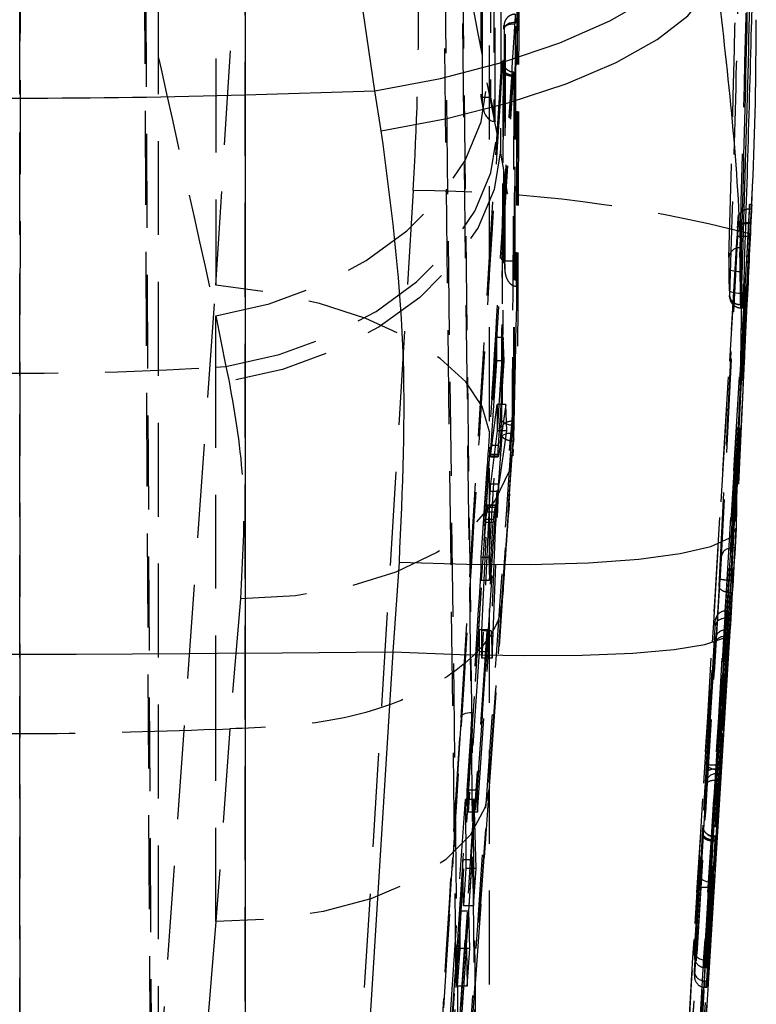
# Model space of a CAD drawing. Extents: x 144 to 818, y 5 to 576.
# Tile 41 of 49: x 519 to 538, y 506 to 532. Entities that reach past the tile are written whole.
import ezdxf

# ---------------------------------------------------------------- set-up
doc = ezdxf.new("R2010")
doc.units = 0
doc.header["$LTSCALE"] = 2
doc.linetypes.add('HIDDEN', pattern=[1.905, 1.27, -0.635])
doc.layers.get('0').update_dxf_attribs({"linetype": 'CONTINUOUS'})

msp = doc.modelspace()

# ---------------------------------------------------------------- linework, layer by layer
at = {"color": 7, "linetype": 'HIDDEN'}
for p, q in [((530.0999, 566.3839), (531.4465, 456.5885)), ((530.9602, 456.4938), (529.633, 564.708)), ((531.4469, 459.0342), (530.3195, 550.7379)), ((529.8537, 549.0674), (530.9605, 459.0407)), ((522.1921, 481.4693), (521.8661, 545.9762)), ((518.5607, 545.8007), (518.5493, 481.2441)), ((522.1921, 488.4695), (521.9029, 545.4223)), ((518.5493, 488.5024), (518.5593, 545.0788)), ((531.2487, 456.5706), (531.2487, 544.944)), ((531.2837, 542.0054), (531.2783, 530.1038)), ((531.0236, 541.614), (531.0184, 530.1117)), ((531.0265, 541.5552), (531.0213, 530.1164)), ((531.3711, 541.4678), (531.3657, 529.442)), ((531.4049, 529.4387), (531.4103, 541.4701)), ((531.0642, 529.8911), (531.0694, 541.3738)), ((518.5487, 488.2748), (518.5487, 539.8844)), ((522.2987, 488.2748), (522.2987, 539.8844)), ((523.8565, 538.7645), (523.8565, 525.013)), ((532.0214, 537.3329), (531.9862, 524.9769)), ((523.8565, 525.013), (524.5779, 536.7956)), ((524.6496, 463.7424), (524.6496, 532.7489)), ((531.9569, 532.125), (531.9743, 532.125)), ((531.9743, 532.125), (531.9736, 532.2374)), ((530.4828, 513.3282), (531.6363, 531.9442)), ((531.6289, 530.8638), (531.5743, 521.4019)), ((529.6865, 495.285), (531.8986, 530.6692)), ((531.4578, 529.1166), (531.1923, 530.4918)), ((531.8922, 530.6688), (531.8924, 530.6692)), ((531.8924, 530.6692), (531.8986, 530.6692)), ((531.0185, 530.1111), (531.0745, 529.817)), ((531.0213, 530.1164), (531.0642, 529.8911)), ((531.2783, 530.1038), (531.4049, 529.4387)), ((529.1866, 527.5729), (525.2777, 463.7369)), ((531.6583, 527.2748), (531.6538, 525.6955)), ((531.6613, 527.2771), (531.6569, 525.6908)), ((538.2809, 527.0736), (538.2809, 527.0742)), ((538.3372, 527.0736), (538.2809, 527.0736)), ((538.3427, 527.2013), (538.2841, 527.2013)), ((538.3427, 527.1932), (538.3417, 527.1718)), ((537.9601, 526.5712), (537.9612, 526.5881)), ((537.9612, 526.589), (537.9602, 526.5721)), ((538.2607, 526.7084), (538.2594, 526.6877)), ((538.2596, 526.6877), (538.2594, 526.6877)), ((538.3146, 526.6877), (538.2596, 526.6877)), ((538.2607, 526.7084), (538.2605, 526.7084)), ((538.3158, 526.7084), (538.2607, 526.7084)), ((538.2936, 526.3361), (538.3146, 526.6877)), ((534.2786, 460.7903), (538.2964, 526.4053)), ((538.2448, 526.3361), (538.2448, 526.3361)), ((538.2936, 526.3361), (538.2448, 526.3361)), ((538.2964, 526.4053), (538.2921, 526.3113)), ((538.2921, 526.3113), (538.2936, 526.3361)), ((538.0671, 526.0256), (538.0268, 526.0256)), ((537.4651, 516.8763), (537.9004, 525.4912)), ((538.0724, 525.3808), (538.0288, 525.3808)), ((538.0747, 525.2701), (538.0594, 524.7776)), ((521.7378, 495.3768), (523.8565, 525.013)), ((531.9741, 524.9773), (531.9862, 524.9769)), ((538.22, 524.9657), (537.8022, 516.6968)), ((538.1699, 524.9662), (538.1873, 524.9657)), ((538.22, 524.9657), (538.1873, 524.9657)), ((538.0845, 524.7944), (538.0406, 524.7944)), ((538.0443, 524.4799), (538.0443, 524.4799)), ((538.0924, 524.4799), (538.0443, 524.4799)), ((538.0474, 524.4052), (538.0986, 524.4052)), ((538.1044, 524.4818), (538.0502, 524.4818)), ((523.8565, 522.7987), (523.8565, 524.1903)), ((523.8565, 524.1903), (524.122, 522.815)), ((531.0252, 517.652), (531.441, 523.5975)), ((531.6232, 523.5975), (531.2311, 517.652)), ((531.441, 523.5975), (531.4462, 522.9745)), ((531.6232, 523.5975), (531.441, 523.5975)), ((531.6468, 522.9745), (531.6232, 523.5975)), ((531.9612, 523.3652), (531.9676, 523.6835)), ((531.9114, 520.8707), (531.9612, 523.3652)), ((523.8565, 522.7987), (524.122, 522.815)), ((523.8565, 512.9984), (523.8565, 522.7987)), ((524.122, 522.815), (524.2114, 522.4138)), ((531.4462, 522.9745), (531.286, 520.6847)), ((531.6468, 522.9745), (531.4462, 522.9745)), ((531.4943, 520.6847), (531.6468, 522.9745)), ((538.0993, 522.1718), (537.8839, 517.9092)), ((538.0993, 522.1718), (537.9254, 518.4385)), ((531.2805, 520.3958), (531.4561, 521.7926)), ((531.4561, 521.7926), (531.4621, 521.0788)), ((531.6928, 521.7926), (531.4561, 521.7926)), ((531.6928, 521.7926), (531.4943, 520.3958)), ((531.7214, 521.0788), (531.6928, 521.7926)), ((531.8969, 521.3398), (531.9158, 521.3398)), ((531.8969, 521.3398), (531.8969, 521.3398)), ((531.9114, 520.8707), (531.9134, 521.1951)), ((531.5845, 520.9617), (529.7226, 494.3664)), ((531.4621, 521.0788), (531.2784, 519.6341)), ((531.7214, 521.0788), (531.4621, 521.0788)), ((531.5108, 519.6341), (531.7214, 521.0788)), ((529.4234, 490.3265), (531.5545, 520.8678)), ((530.4452, 500.1786), (531.8884, 520.796)), ((531.4943, 520.6847), (531.286, 520.6847)), ((531.4915, 515.0496), (531.8947, 520.796)), ((531.619, 516.8468), (531.9114, 520.8707)), ((531.8884, 520.796), (531.8883, 520.7967)), ((531.8884, 520.796), (531.8947, 520.796)), ((531.4858, 520.437), (531.2748, 520.437)), ((531.2769, 520.3779), (531.4899, 520.3779)), ((531.2786, 520.3831), (531.2805, 520.3958)), ((531.4943, 520.3958), (531.2805, 520.3958)), ((531.4943, 520.3958), (531.4907, 520.3787)), ((531.5108, 519.6341), (531.2784, 519.6341)), ((531.2646, 519.4383), (531.048, 514.9255)), ((531.4974, 519.4383), (531.2646, 519.4383)), ((531.3212, 514.9255), (531.4974, 519.4383)), ((537.9115, 519.5076), (537.7695, 516.6968)), ((531.1956, 519.0552), (531.1476, 518.6828)), ((531.4163, 519.0552), (531.1956, 519.0552)), ((531.4204, 519.0707), (531.199, 519.0707)), ((531.3631, 518.6828), (531.4163, 519.0552)), ((531.0418, 515.6654), (531.1965, 518.8769)), ((531.4218, 518.8769), (531.1965, 518.8769)), ((531.4246, 519.0041), (531.201, 519.0041)), ((531.4218, 518.8769), (531.296, 515.6654)), ((531.1402, 518.5997), (531.0304, 517.029)), ((531.3555, 518.5997), (531.1402, 518.5997)), ((531.3631, 518.6828), (531.1476, 518.6828)), ((531.251, 517.029), (531.3555, 518.5997)), ((537.8839, 517.9092), (537.8178, 517.9092)), ((531.0304, 517.029), (531.0252, 517.652)), ((531.2311, 517.652), (531.0252, 517.652)), ((531.2311, 517.652), (531.251, 517.029)), ((531.251, 517.029), (531.0304, 517.029)), ((537.7833, 517.0252), (537.8328, 517.0252)), ((531.2484, 511.4564), (531.6163, 516.613)), ((531.4915, 515.0496), (531.619, 516.8468)), ((537.7695, 516.6968), (537.7529, 516.6973)), ((537.8022, 516.6968), (537.7695, 516.6968)), ((524.5161, 516.5339), (524.2189, 513.0147)), ((537.65, 516.2056), (537.4036, 511.9096)), ((537.4631, 511.9096), (537.7095, 516.2056)), ((537.6229, 516.0071), (537.6229, 516.2054)), ((537.65, 516.2056), (537.7095, 516.2056)), ((537.7095, 516.2056), (537.7095, 516.0071)), ((537.124, 512.0645), (537.3434, 515.8898)), ((537.3434, 515.8898), (537.3435, 515.76)), ((537.3962, 511.9309), (537.6302, 516.0071)), ((537.7095, 516.0071), (537.4755, 511.9309)), ((537.6302, 516.0071), (537.7095, 516.0071)), ((530.6685, 511.3611), (530.9719, 515.699)), ((531.2058, 515.699), (530.9155, 511.3611)), ((530.9719, 515.699), (530.9769, 515.102)), ((531.2058, 515.699), (530.9719, 515.699)), ((531.048, 514.9255), (531.0418, 515.6654)), ((531.296, 515.6654), (531.0418, 515.6654)), ((531.225, 515.102), (531.2058, 515.699)), ((531.296, 515.6654), (531.3212, 514.9255)), ((537.3435, 515.76), (537.1167, 511.81)), ((537.6401, 515.6925), (537.415, 512.0311)), ((537.4845, 512.0311), (537.7096, 515.6925)), ((537.623, 515.5197), (537.623, 515.6925)), ((537.6401, 515.6925), (537.7096, 515.6925)), ((537.7096, 515.6925), (537.7096, 515.5197)), ((537.3435, 515.286), (536.7943, 506.351)), ((537.0567, 506.0281), (537.6401, 515.5197)), ((537.7096, 515.5197), (537.1261, 506.0276)), ((537.1355, 512.02), (537.3435, 515.4031)), ((537.3435, 515.4031), (537.3435, 515.286)), ((537.6401, 515.5197), (537.7096, 515.5197)), ((530.9769, 515.102), (530.6735, 510.764)), ((530.9319, 510.764), (531.225, 515.102)), ((531.225, 515.102), (530.9769, 515.102)), ((531.2533, 511.6566), (531.4915, 515.0496)), ((531.3212, 514.9255), (531.048, 514.9255)), ((530.4828, 513.3282), (529.3313, 494.7139)), ((524.2274, 513.0149), (523.8565, 507.8032)), ((523.8565, 512.9984), (524.2189, 513.0147)), ((523.8565, 507.8032), (523.8565, 512.9984)), ((524.2189, 513.0147), (524.2274, 513.0149)), ((537.3961, 511.9308), (537.3962, 511.9309)), ((537.3962, 511.9309), (537.4755, 511.9309)), ((537.4036, 511.9096), (537.4034, 511.9096)), ((537.4036, 511.9096), (537.4631, 511.9096)), ((537.415, 512.0311), (537.415, 512.0311)), ((537.415, 512.0311), (537.4845, 512.0311)), ((537.3666, 511.6234), (537.0472, 506.7706)), ((537.126, 506.7694), (537.4456, 511.6234)), ((537.3514, 511.7982), (537.3831, 511.7976)), ((537.3668, 511.6234), (537.3666, 511.6234)), ((537.3668, 511.6234), (537.4456, 511.6234)), ((537.3825, 511.8021), (537.469, 511.8021)), ((537.3833, 511.8045), (537.4694, 511.8045)), ((530.0342, 494.34), (531.2491, 511.4588)), ((530.6735, 510.764), (530.6685, 511.3611)), ((530.9155, 511.3611), (530.6685, 511.3611)), ((530.9155, 511.3611), (530.9319, 510.764)), ((536.7942, 507.0132), (537.0872, 511.4648)), ((530.1853, 505.1639), (530.6009, 511.1058)), ((530.8392, 511.1058), (530.4457, 505.1639)), ((530.6009, 511.1058), (530.6166, 509.2392)), ((530.8392, 511.1058), (530.6009, 511.1058)), ((530.8891, 509.2392), (530.8392, 511.1058)), ((530.9319, 510.764), (530.6735, 510.764)), ((537.0137, 510.2109), (536.7942, 506.8747)), ((536.9512, 509.0318), (537.0151, 510.1462)), ((537.0659, 506.564), (537.2931, 510.018)), ((537.3532, 510.0178), (537.1261, 506.5639)), ((537.2945, 509.987), (537.2307, 508.8732)), ((537.2901, 508.8732), (537.3539, 509.987)), ((537.2931, 510.018), (537.2931, 510.0178)), ((537.2931, 510.0178), (537.3532, 510.0178)), ((537.2946, 509.987), (537.2945, 509.987)), ((537.2946, 509.987), (537.3539, 509.987)), ((537.3065, 510.1075), (537.3596, 510.1075)), ((537.3602, 510.1124), (537.3077, 510.1124)), ((530.5353, 509.4707), (530.4383, 508.0842)), ((530.5458, 508.2269), (530.5353, 509.4707)), ((530.7878, 509.4707), (530.5353, 509.4707)), ((530.6951, 508.0842), (530.7878, 509.4707)), ((530.7878, 509.4707), (530.82, 508.2269)), ((530.6166, 509.2392), (530.5458, 508.2269)), ((530.8891, 509.2392), (530.6166, 509.2392)), ((530.82, 508.2269), (530.8891, 509.2392)), ((536.7943, 506.4682), (536.932, 508.7091)), ((537.2115, 508.7201), (537.0566, 506.201)), ((537.1261, 506.2005), (537.281, 508.7201)), ((537.2115, 508.7201), (537.281, 508.7201)), ((537.2307, 508.8732), (537.2901, 508.8732)), ((530.82, 508.2269), (530.5458, 508.2269)), ((530.4383, 508.0842), (530.4468, 507.074)), ((530.6951, 508.0842), (530.4383, 508.0842)), ((530.7197, 507.074), (530.6951, 508.0842)), ((523.8565, 507.8032), (521.7525, 482.0924)), ((530.3675, 507.0719), (530.1905, 504.5411)), ((530.376, 506.0617), (530.3675, 507.0719)), ((530.6274, 507.0719), (530.3675, 507.0719)), ((530.4468, 507.074), (530.376, 506.0617)), ((530.7197, 507.074), (530.4468, 507.074)), ((530.4582, 504.5411), (530.6274, 507.0719)), ((530.6274, 507.0719), (530.6509, 506.0617)), ((530.6509, 506.0617), (530.7197, 507.074)), ((536.7937, 506.9993), (536.7937, 506.8567)), ((536.7942, 506.8747), (536.7942, 507.0132)), ((537.0737, 506.7694), (537.126, 506.7694)), ((537.0737, 506.7694), (537.0737, 506.5639)), ((537.1261, 506.5639), (537.126, 506.7694)), ((537.0737, 506.5639), (537.1261, 506.5639)), ((536.7937, 506.4528), (536.7938, 506.3323)), ((536.7943, 506.351), (536.7943, 506.4682)), ((530.6509, 506.0617), (530.376, 506.0617)), ((537.0737, 506.2005), (537.0738, 506.0276)), ((537.0737, 506.2005), (537.1261, 506.2005)), ((537.0738, 506.0276), (537.1261, 506.0276)), ((537.1261, 506.0276), (537.1261, 506.2005))]:
    msp.add_line(p, q, dxfattribs=at)
at = {"color": 7, "linetype": 'CONTINUOUS'}
for p, q in [((524.6496, 553.2185), (524.6496, 530.1665)), ((528.1482, 530.2698), (524.8171, 553.2235)), ((524.6496, 530.1665), (528.1482, 530.2698)), ((528.3266, 529.1919), (528.1482, 530.2698)), ((524.6496, 530.1665), (524.6496, 515.0615)), ((538.3417, 527.1718), (538.3661, 527.6951)), ((537.9922, 519.666), (538.3352, 527.032)), ((538.3372, 527.0736), (538.3352, 527.032)), ((538.0502, 524.4818), (538.0502, 524.4818)), ((537.9414, 519.6668), (537.9254, 518.4385)), ((528.6444, 515.1024), (528.8156, 517.529)), ((537.7542, 515.6612), (534.2786, 459.1875)), ((524.6496, 515.0615), (528.6444, 515.1024)), ((524.6496, 515.0615), (524.6496, 460.2508)), ((525.2689, 460.2562), (528.6444, 515.1024))]:
    msp.add_line(p, q, dxfattribs=at)
at = {"color": 8, "linetype": 'CONTINUOUS'}
for p, q in [((538.1873, 524.9657), (537.9115, 519.5076)), ((538.0594, 524.7776), (538.0502, 524.4818))]:
    msp.add_line(p, q, dxfattribs=at)
at = {"color": 7, "linetype": 'CONTINUOUS', "flags": 128}
for points in [[(528.1482, 530.2698), (529.923, 530.6092), (531.61, 531.0487), (533.1535, 531.5738), (534.5023, 532.1671), (535.6116, 532.8089), (536.4448, 533.478), (536.9743, 534.1522), (537.1825, 534.8091)], [(528.3266, 529.1919), (530.0987, 529.5263), (531.7836, 529.9555), (533.3254, 530.4653), (534.6734, 531.0389), (535.7829, 531.6574), (536.6174, 532.3003), (537.1492, 532.9465), (537.3608, 533.5745)], [(528.8156, 517.529), (530.6303, 517.468), (532.3533, 517.4608), (533.9257, 517.5078), (535.2939, 517.6073), (536.411, 517.7559), (537.239, 517.9486), (537.7496, 518.1787), (537.9254, 518.4385)], [(528.6444, 515.1024), (530.4617, 515.029), (532.1869, 514.998), (533.761, 515.0106), (535.1299, 515.0663), (536.2469, 515.1631), (537.0737, 515.2978), (537.5819, 515.4658), (537.7542, 515.6612)], [(524.6496, 515.0615), (523.1269, 515.0478), (521.6021, 515.0381), (520.0757, 515.0322), (518.5487, 515.0303), (517.0217, 515.0322), (515.4953, 515.0381), (513.9705, 515.0478), (512.4478, 515.0615)]]:
    msp.add_lwpolyline(points, dxfattribs=at)
at = {"color": 7, "linetype": 'HIDDEN', "flags": 128}
for points in [[(531.9569, 532.125), (531.8997, 532.122), (531.8445, 532.1128), (531.7934, 532.098), (531.748, 532.0779), (531.7101, 532.0534), (531.681, 532.0253), (531.6617, 531.9945), (531.6529, 531.9622)], [(523.8565, 524.1903), (525.2976, 524.5153), (526.6674, 525.0175), (527.9208, 525.6803), (529.016, 526.4816), (529.9168, 527.3949), (530.5933, 528.3899), (531.0233, 529.4338), (531.1923, 530.4918)], [(524.122, 522.815), (525.5631, 523.1401), (526.9329, 523.6423), (528.1862, 524.305), (529.2814, 525.1063), (530.1823, 526.0196), (530.8588, 527.0147), (531.2887, 528.0585), (531.4578, 529.1166)], [(531.5471, 528.6505), (531.3762, 527.605), (530.945, 526.5733), (530.2678, 525.5894), (529.3669, 524.686), (528.2721, 523.8928), (527.0197, 523.2361), (525.651, 522.7376), (524.2114, 522.4138)], [(537.8178, 517.9092), (537.8332, 518.2142), (537.8948, 519.434), (538.0181, 521.8738), (538.1495, 524.4737), (538.2809, 527.0736)], [(537.9814, 526.8337), (537.966, 526.5287), (537.9044, 525.3088), (537.6578, 520.4292), (537.5184, 517.6693)], [(538.0288, 525.3808), (537.9695, 525.3812), (537.9126, 525.3852), (537.8602, 525.3926), (537.8145, 525.403), (537.7773, 525.4161), (537.75, 525.4313), (537.7336, 525.448), (537.7289, 525.4656)], [(531.2495, 521.0467), (531.0566, 521.7311), (530.608, 522.4007), (529.918, 523.0338), (529.009, 523.6101), (527.9105, 524.1108), (526.658, 524.5198), (525.2919, 524.8238), (523.8565, 525.013)], [(538.0406, 524.7944), (537.9813, 524.7953), (537.9244, 524.7997), (537.872, 524.8075), (537.8263, 524.8182), (537.7891, 524.8316), (537.7617, 524.847), (537.7454, 524.8639), (537.7406, 524.8816)], [(531.8594, 521.2273), (531.8006, 521.2331), (531.7448, 521.2453), (531.6942, 521.2634), (531.6507, 521.2867), (531.6159, 521.3144), (531.5912, 521.3453), (531.5776, 521.3784), (531.5756, 521.4123)], [(531.851, 521.0093), (531.7919, 521.0087), (531.7354, 521.0022), (531.6836, 520.9901), (531.6385, 520.9729), (531.6018, 520.9511), (531.575, 520.9257), (531.559, 520.8975), (531.5545, 520.8678)], [(531.9114, 520.8707), (531.7962, 520.0079), (531.4006, 519.1871), (530.7384, 518.4369), (529.8328, 517.7839), (528.7157, 517.2508), (527.4263, 516.8564), (526.0099, 516.6146), (524.5161, 516.5339)], [(530.4828, 513.3282), (530.4876, 513.3558), (530.5036, 513.382), (530.5303, 513.4056), (530.5665, 513.4259), (530.611, 513.4421), (530.662, 513.4535), (530.7177, 513.4597), (530.776, 513.4606)], [(530.4452, 500.1786), (530.6675, 503.33), (531.2533, 511.6566)], [(531.2486, 511.4605), (531.1287, 510.8808), (530.7265, 510.1451), (530.0607, 509.475), (529.1545, 508.8939), (528.0393, 508.422), (526.7541, 508.0757), (525.3435, 507.867), (523.8565, 507.8032)], [(537.027, 510.3991), (537.0295, 510.3433), (537.0361, 510.3118)], [(536.9512, 509.0318), (536.9548, 509.0033), (536.9695, 508.9753), (536.9947, 508.9489), (537.0294, 508.9251), (537.0722, 508.9049), (537.1214, 508.8891), (537.1749, 508.8784), (537.2307, 508.8732)]]:
    msp.add_lwpolyline(points, dxfattribs=at)
at = {"color": 7, "linetype": 'CONTINUOUS'}
msp.add_arc((518.5487, 737.0692), 206.9926, 268.311019, 271.688981, dxfattribs=at)
at = {"color": 7, "linetype": 'HIDDEN'}
for centre, radius, start, end in [((529.0443, 490.3404), 37.2327, 75.61156, 89.78096), ((538.0043, 525.7489), 0.2776, 85.35074, 177.34187), ((518.5487, 609.3886), 86.7524, 266.492274, 273.507726), ((537.7955, 517.6302), 0.2799, 85.43482, 171.96959), ((537.3814, 511.5264), 0.2782, 89.6101, 176.31942), ((537.3068, 510.3902), 0.2827, 234.82938, 269.94441), ((537.0991, 508.0191), 0.71, 80.89325, 103.61343)]:
    msp.add_arc(centre, radius, start, end, dxfattribs=at)
for centre, major_axis, ratio, start_param, end_param in [((526.5922, 598.8133), (-52.162, 280.7938), 0.0286812, 1.7721076, 1.8112475), ((457.4325, 517.2836), (12.0264, 315.3513), 0.2543213, 4.7498112, 4.7815961), ((457.4325, 517.0253), (12.0223, 315.0755), 0.2535926, 4.7497954, 4.7815802), ((518.5487, 598.1838), (-60.0154, 281.744), 0.0367078, 1.7895726, 1.8287126), ((459.4395, 534.4512), (-15.5879, 72.913), 0.9344552, 4.4225691, 4.4920034), ((531.323, 530.1401), (0.3045, 0.0287), 0.105735, 2.9939576, 4.5553316), ((531.3658, 529.9147), (-0.0446, 0.4737), 0.6358046, 1.5607989, 2.9942127), ((531.4079, 529.6937), (0.3069, -0.021), 0.8284367, 4.6312127, 4.7591729), ((458.568, 533.8911), (-21.5575, 81.0004), 0.9497369, 4.3750928, 4.390583), ((537.9468, 526.2958), (0.038, 0.6243), 0.0060771, 1.1143166, 1.5091489), ((538.2462, 526.2776), (0.038, 0.9243), 0.0041129, 1.111279, 1.5076581), ((458.4102, 530.5044), (80.0125, -0.4441), 0.8922903, 6.2359203, 6.2362108), ((927.2872, -9892.498), (10230.9637, 168106.6194), 0.0060771, 1.5091489, 1.5094589), ((927.5867, -9892.5163), (10230.9637, 168106.9194), 0.0060771, 1.5091489, 1.5094589), ((927.6361, -9892.5163), (10230.9819, 168106.9194), 0.0060771, 1.509149, 1.5094589), ((927.2872, -9892.4981), (10230.8968, 168105.5202), 0.0060771, 1.5091535, 1.5094589), ((457.7365, 523.5541), (79.995, 1.7987), 0.9591431, 6.277044, 6.2846553), ((457.7365, 523.4646), (80.2957, 1.7654), 0.9589978, 6.2775298, 6.2851444), ((927.5867, -9892.5163), (10230.8968, 168105.2202), 0.0060771, 1.5091564, 1.5094589), ((927.6361, -9892.5163), (10230.8785, 168105.2202), 0.0060771, 1.5091564, 1.5094589), ((531.272, 519.4461), (0.0103, 0.2068), 0.0341916, 0.4317227, 1.610357), ((531.1889, 518.8662), (0.0102, 0.2058), 0.0341916, 4.7662804, 5.448544), ((531.1411, 518.4969), (0.0101, 0.2024), 0.0341916, 0.4097885, 1.0400012), ((571.0112, -13798.7184), (9069.3375, 149019.7512), 0.0060771, 1.4749514, 1.4752572), ((571.3107, -13798.7366), (9069.3375, 149019.4512), 0.0060771, 1.4749514, 1.4752572), ((571.3601, -13798.7366), (9069.3192, 149019.4512), 0.0060771, 1.4749514, 1.4752572), ((571.0112, -13798.7184), (9069.4044, 149020.852), 0.0060771, 1.4749534, 1.4752593), ((571.3107, -13798.7366), (9069.4044, 149021.152), 0.0060771, 1.4749547, 1.4752593), ((571.3601, -13798.7366), (9069.4227, 149021.152), 0.0060771, 1.4749547, 1.4752593), ((537.6229, 515.8728), (0.0095, 0.3326), 0.8414565, 0.0339931, 1.5437029), ((537.64, 516.1713), (0.2805, 0.0012), 0.1220615, 1.5347449, 1.6313599), ((537.6229, 515.743), (0.2799, -0.008), 0.9433651, 1.597786, 3.1074958), ((537.6401, 516.0412), (0.2805, 0.0012), 0.1214646, 4.6507899, 4.6766928), ((537.623, 515.3861), (0.0094, 0.3063), 0.9136165, 0.0335443, 1.5432541), ((537.6401, 515.6647), (0.2805, 0), 0.0993517, 1.5708203, 1.6318947), ((537.623, 515.269), (0.2799, -0.0086), 0.895478, 1.5982219, 3.1079317), ((537.6401, 515.5476), (0.2805, 0), 0.0993517, 4.6513143, 4.7124119), ((537.415, 512.0562), (0.0325, 0.2541), 0.0126143, 2.0884207, 3.2812241), ((537.4845, 512.0562), (0.0155, 0.2541), 0.0060771, 2.0870572, 3.2799801), ((537.1355, 512.0732), (0.0325, 0.5341), 0.0060771, 2.0866116, 3.2802881), ((536.9957, 509.8744), (0.0326, 0.535), 0.0060771, 0.1972341, 0.8909038), ((536.9956, 509.8731), (0.0326, 0.5363), 0.0060771, 5.2470548, 6.1561636), ((536.9956, 509.8731), (0.0326, 0.5363), 0.0060771, 6.1561636, 6.4799083), ((537.2752, 509.8574), (0.0326, 0.255), 0.0125926, 0.196868, 0.8921867), ((537.2751, 509.8561), (0.0326, 0.2563), 0.0125598, 5.2501964, 6.480582), ((537.3447, 509.8574), (0.0155, 0.255), 0.0060771, 0.1972341, 0.8909464), ((537.3446, 509.8561), (0.0156, 0.2563), 0.0060771, 5.2489661, 6.4793499), ((536.932, 508.7624), (0.0324, 0.5328), 0.0060771, 4.612579, 5.2428862), ((537.2115, 508.7454), (0.0324, 0.2528), 0.0126472, 4.6138848, 5.2441631), ((537.281, 508.7454), (0.0154, 0.2528), 0.0060771, 4.612579, 5.2429093), ((537.0737, 506.9962), (0.2799, -0.0092), 0.8101703, 3.1070746, 4.644222), ((537.0737, 506.8576), (0.0096, 0.2935), 0.9532843, 1.5441065, 3.1482691), ((537.0737, 507.0296), (0.28, 0), 0.9292585, 4.6176032, 4.7123387), ((537.0737, 506.8244), (0.28, 0), 0.9300471, 4.6846185, 4.7123387), ((537.0737, 506.4512), (0.2799, -0.0086), 0.8954637, 3.107936, 4.678721), ((537.0738, 506.334), (0.0094, 0.3063), 0.9136035, 1.5432584, 3.1140658), ((537.0737, 506.479), (0.28, 0), 0.9949964, 4.6512907, 4.7123886), ((537.0738, 506.3062), (0.28, 0), 0.9949968, 4.6513131, 4.7123886)]:
    msp.add_ellipse(centre, major_axis=major_axis, ratio=ratio, start_param=start_param, end_param=end_param, dxfattribs=at)
at = {"color": 7, "linetype": 'CONTINUOUS'}
for centre, major_axis, ratio, start_param, end_param in [((457.7401, 516.1153), (11.9815, 314.1731), 0.2543213, 4.7536353, 4.785545), ((458.568, 533.8911), (-21.5575, 81.0004), 0.9497369, 4.390583, 4.444527), ((458.081, 523.4357), (79.9957, 1.7588), 0.9589978, 6.2779702, 6.2856134), ((537.6958, 506.85), (4.7982, 78.8401), 0.006077, 1.4236446, 1.4591715)]:
    msp.add_ellipse(centre, major_axis=major_axis, ratio=ratio, start_param=start_param, end_param=end_param, dxfattribs=at)
at = {"color": 7, "linetype": 'HIDDEN'}
for points, knots in [([(531.5935, 540.6971), (531.5832, 537.8507), (531.5686, 533.8316), (531.552, 529.8208), (531.5471, 528.6505)], [0, 0, 0, 0, 0.70822343, 1, 1, 1, 1]), ([(531.944, 525.6729), (531.9444, 525.8144), (531.9466, 526.6239), (531.9556, 530.1056), (531.9651, 534.088), (531.9723, 537.4024), (531.9737, 538.0445)], [0, 0, 0, 0, 0.03429829, 0.19629805, 0.84430069, 1, 1, 1, 1]), ([(531.6709, 525.4591), (531.6714, 525.6261), (531.6739, 526.4611), (531.6841, 529.9682), (531.6945, 533.8353), (531.7023, 537.0345), (531.7036, 537.5616)], [0, 0, 0, 0, 0.04139737, 0.20698627, 0.86934091, 1, 1, 1, 1]), ([(532.0076, 537.3388), (532.0025, 535.2773), (531.9922, 531.1568), (531.9802, 527.0363), (531.9741, 524.9773)], [0, 0, 0, 0, 0.50029601, 1, 1, 1, 1]), ([(531.6823, 535.408), (531.6822, 535.3698), (531.6758, 532.6596), (531.6685, 529.9492), (531.6613, 527.2771)], [0, 0, 0, 0, 0.014116, 1, 1, 1, 1]), ([(532.0202, 523.3645), (532.0205, 523.4208), (532.0385, 527.423), (532.0518, 531.4433), (532.0648, 535.407)], [0, 0, 0, 0, 0.0140688, 1, 1, 1, 1]), ([(537.7502, 524.7387), (537.7535, 524.8403), (537.807, 526.5066), (537.908, 529.839), (537.9897, 533.07), (538.0318, 534.7361)], [0, 0, 0, 0, 0.0304873, 0.5000385, 1, 1, 1, 1]), ([(531.9523, 532.3395), (531.9415, 532.3407), (531.8959, 532.3459), (531.8235, 532.3191), (531.7509, 532.2722), (531.703, 532.2182), (531.6737, 532.1667), (531.6579, 532.1224), (531.6502, 532.0888), (531.6446, 532.0532), (531.6404, 532.0139), (531.6377, 531.9687), (531.6365, 531.9487)], [0, 0, 0, 0, 0.0523193, 0.219879, 0.3547326, 0.4685074, 0.563683, 0.6413552, 0.6995699, 0.7589944, 0.8932286, 1, 1, 1, 1]), ([(531.9569, 532.125), (531.9569, 532.1688), (531.9568, 532.2566), (531.9549, 532.3319), (531.9521, 532.3524), (531.9487, 532.3194), (531.9463, 532.2647), (531.9453, 532.241)], [0, 0, 0, 0, 0.2093249, 0.4203415, 0.6298059, 0.839309, 1, 1, 1, 1]), ([(531.9327, 532.0779), (531.9224, 531.9104), (531.8681, 531.0293), (531.641, 527.3523), (531.4231, 523.8427), (531.2495, 521.0467)], [0, 0, 0, 0, 0.0455634, 0.2396171, 1, 1, 1, 1]), ([(531.9327, 532.0779), (531.895, 532.0773), (531.8169, 532.0761), (531.7176, 532.0472), (531.6477, 532.0016), (531.6401, 531.9633), (531.6363, 531.9442)], [0, 0, 0, 0, 0.2383352, 0.4922165, 0.746095, 1, 1, 1, 1]), ([(531.8969, 521.3398), (531.9074, 523.1195), (531.9288, 526.7145), (531.9475, 530.3096), (531.9569, 532.125)], [0, 0, 0, 0, 0.49503982, 1, 1, 1, 1]), ([(531.9158, 521.3398), (531.9262, 523.1373), (531.947, 526.7324), (531.9652, 530.3275), (531.9743, 532.125)], [0, 0, 0, 0, 0.5, 1, 1, 1, 1]), ([(531.9433, 532.22), (531.9426, 532.2127), (531.9391, 532.172), (531.9356, 532.1203), (531.9327, 532.0779)], [0, 0, 0, 0, 0.1796153, 1, 1, 1, 1]), ([(531.6529, 531.9622), (531.6435, 530.1473), (531.6249, 526.5534), (531.6036, 522.9595), (531.593, 521.1805)], [0, 0, 0, 0, 0.50498579, 1, 1, 1, 1]), ([(531.6363, 531.9442), (531.6376, 531.9637), (531.6403, 532.0022), (531.6444, 532.0387), (531.6481, 532.0541), (531.651, 532.0456), (531.6528, 532.0154), (531.6529, 531.9799), (531.6529, 531.9622)], [0, 0, 0, 0, 0.1697379, 0.3350995, 0.5005618, 0.666176, 0.8331573, 1, 1, 1, 1]), ([(531.6298, 530.8736), (531.6299, 530.8829), (531.63, 530.9382), (531.6287, 531.0227), (531.6239, 531.0861), (531.618, 531.0946), (531.6113, 531.0744), (531.6034, 531.0213), (531.5948, 530.9246), (531.5899, 530.8506), (531.5883, 530.8253)], [0, 0, 0, 0, 0.0337106, 0.1996241, 0.3655959, 0.5156364, 0.5814035, 0.7474331, 0.9134664, 1, 1, 1, 1]), ([(531.9108, 530.7799), (531.8954, 530.7793), (531.8456, 530.7774), (531.7722, 530.8102), (531.7049, 530.8621), (531.6629, 530.9176), (531.6399, 530.9661), (531.6302, 530.9995), (531.6269, 531.0166), (531.6259, 531.0238), (531.6262, 531.0219), (531.6275, 531.004), (531.6292, 530.9542), (531.6295, 530.8854), (531.6292, 530.836), (531.6292, 530.8249)], [0, 0, 0, 0, 0.0548971, 0.1773902, 0.2761216, 0.3592275, 0.4270696, 0.4754537, 0.5104989, 0.5464429, 0.5926049, 0.6662274, 0.7854795, 0.9516763, 1, 1, 1, 1]), ([(531.5883, 530.8253), (531.2221, 524.9237), (530.4903, 513.1302), (529.7506, 501.3355), (529.3811, 495.443)], [0, 0, 0, 0, 0.5004064, 1, 1, 1, 1]), ([(531.5756, 521.4123), (531.5852, 522.9892), (531.6043, 526.1429), (531.6213, 529.2967), (531.6298, 530.8736)], [0, 0, 0, 0, 0.50001059, 1, 1, 1, 1]), ([(531.5883, 530.8253), (531.5936, 530.8064), (531.6042, 530.7685), (531.6748, 530.7184), (531.7744, 530.6809), (531.8529, 530.6728), (531.8922, 530.6688)], [0, 0, 0, 0, 0.249993, 0.5000072, 0.7500052, 1, 1, 1, 1]), ([(531.9153, 530.6883), (531.8874, 530.6907), (531.8256, 530.696), (531.74, 530.7244), (531.6706, 530.7689), (531.6379, 530.815), (531.6288, 530.8506), (531.6295, 530.8669), (531.6298, 530.8736)], [0, 0, 0, 0, 0.1762956, 0.3910906, 0.6058989, 0.8206948, 0.9262768, 1, 1, 1, 1]), ([(531.8924, 530.6692), (531.894, 530.6792), (531.8973, 530.7), (531.9009, 530.7167), (531.9028, 530.7254)], [0, 0, 0, 0, 0.4797061, 1, 1, 1, 1]), ([(531.8986, 530.6692), (531.8999, 530.6884), (531.9013, 530.7087), (531.9027, 530.7245), (531.9028, 530.7254)], [0, 0, 0, 0, 0.9457427, 1, 1, 1, 1]), ([(531.9028, 530.7254), (531.9041, 530.7383), (531.9068, 530.764), (531.9096, 530.7779), (531.9106, 530.7743), (531.9107, 530.774)], [0, 0, 0, 0, 0.4770299, 0.9541216, 1, 1, 1, 1]), ([(531.9132, 530.7657), (531.9139, 530.7569), (531.9152, 530.7397), (531.9152, 530.7051), (531.9153, 530.6883)], [0, 0, 0, 0, 0.5158628, 1, 1, 1, 1]), ([(529.6852, 495.285), (530.0547, 501.1778), (530.7943, 512.973), (531.526, 524.767), (531.8922, 530.6688)], [0, 0, 0, 0, 0.4995956, 1, 1, 1, 1]), ([(531.9153, 530.6883), (531.9144, 530.5406), (531.91, 529.7249), (531.8924, 526.5712), (531.8739, 523.5652), (531.8594, 521.2273)], [0, 0, 0, 0, 0.0468227, 0.2586596, 1, 1, 1, 1]), ([(531.9676, 523.6835), (531.9812, 524.0799), (532.0415, 525.8376), (531.7629, 527.4228), (531.5471, 528.6505)], [0, 0, 0, 0, 0.2255511, 1, 1, 1, 1]), ([(538.2809, 527.0742), (538.2471, 527.0718), (538.1797, 527.0669), (538.0898, 527.0235), (538.0214, 526.9582), (537.9882, 526.8902), (537.983, 526.8471), (537.9814, 526.8337)], [0, 0, 0, 0, 0.2225727, 0.4451261, 0.6676933, 0.8960275, 1, 1, 1, 1]), ([(538.3352, 527.032), (538.2974, 526.2289), (538.2212, 524.6088), (538.1401, 522.9888), (538.0993, 522.1718)], [0, 0, 0, 0, 0.4957244, 1, 1, 1, 1]), ([(538.2809, 527.0742), (538.2817, 527.0999), (538.2841, 527.1732), (538.2848, 527.209), (538.2828, 527.191), (538.2792, 527.1031), (538.2675, 526.9347), (538.2677, 526.7663), (538.2606, 526.7093), (538.2606, 526.7093)], [0, 0, 0, 0, 0.1130122, 0.3218939, 0.4267951, 0.6361509, 0.8419312, 0.9999724, 1, 1, 1, 1]), ([(538.3158, 526.7084), (538.3208, 526.7954), (538.3308, 526.9686), (538.3403, 527.1465), (538.3421, 527.1816), (538.343, 527.1993)], [0, 0, 0, 0, 0.33349063, 0.66366417, 1, 1, 1, 1]), ([(537.9612, 526.5881), (537.964, 526.6317), (537.9706, 526.7333), (537.9771, 526.8295), (537.9792, 526.8551), (537.9796, 526.8599)], [0, 0, 0, 0, 0.3789108, 0.8830866, 1, 1, 1, 1]), ([(537.9796, 526.8599), (537.9811, 526.8808), (537.9838, 526.9155), (537.9852, 526.9239), (537.9847, 526.9006), (537.9823, 526.8511), (537.9814, 526.8337)], [0, 0, 0, 0, 0.2724706, 0.4518166, 0.8074403, 1, 1, 1, 1]), ([(537.9601, 526.5712), (537.9606, 526.5753), (537.9615, 526.5842), (537.9707, 526.6074), (538.0006, 526.6389), (538.0688, 526.6696), (538.1584, 526.6883), (538.2257, 526.6879), (538.2594, 526.6877)], [0, 0, 0, 0, 0.05945745, 0.12907948, 0.34679736, 0.56453389, 0.78226436, 1, 1, 1, 1]), ([(537.9612, 526.5881), (537.9617, 526.5924), (537.9626, 526.6015), (537.9718, 526.6253), (538.0017, 526.6578), (538.0699, 526.6895), (538.1595, 526.7088), (538.2268, 526.7085), (538.2605, 526.7084)], [0, 0, 0, 0, 0.0604992, 0.1286223, 0.3464728, 0.5643303, 0.7821588, 1, 1, 1, 1]), ([(538.2606, 526.7093), (538.2606, 526.7093), (538.2606, 526.709), (538.2605, 526.7087), (538.2605, 526.7084)], [0, 0, 0, 0, 0.0631092, 1, 1, 1, 1]), ([(537.9453, 526.3345), (537.9497, 526.3368), (537.9586, 526.3413), (538.0278, 526.3435), (538.1269, 526.3421), (538.2055, 526.3381), (538.2448, 526.3361)], [0, 0, 0, 0, 0.2499994, 0.4999977, 0.7499989, 1, 1, 1, 1]), ([(538.0288, 525.3808), (538.0288, 525.3808), (538.0269, 525.4407), (538.0275, 525.5682), (538.0259, 525.7555), (538.0258, 525.9151), (538.0268, 525.996), (538.0268, 526.0256), (538.0268, 526.0256)], [0, 0, 0, 0, 0.0000842, 0.2541189, 0.5084311, 0.7588108, 0.999919, 1, 1, 1, 1]), ([(531.6569, 525.6908), (531.6569, 525.6907), (531.655, 525.6874), (531.6658, 525.6813), (531.717, 525.6751), (531.7871, 525.6721), (531.8617, 525.6713), (531.9171, 525.6724), (531.944, 525.6729)], [0, 0, 0, 0, 0.0065645, 0.2747214, 0.5243554, 0.6932322, 0.8508456, 1, 1, 1, 1]), ([(531.6569, 525.6908), (531.6602, 525.6381), (531.6651, 525.5608), (531.6695, 525.4836), (531.6709, 525.4591)], [0, 0, 0, 0, 0.6829292, 1, 1, 1, 1]), ([(531.9862, 524.9769), (531.9785, 525.1245), (531.9663, 525.3566), (531.95, 525.5885), (531.944, 525.6729)], [0, 0, 0, 0, 0.63584707, 1, 1, 1, 1]), ([(537.727, 525.7617), (537.7267, 525.7454), (537.726, 525.7121), (537.7261, 525.6375), (537.7271, 525.5512), (537.7283, 525.4942), (537.7289, 525.4656)], [0, 0, 0, 0, 0.2413567, 0.4925011, 0.7462588, 1, 1, 1, 1]), ([(531.9741, 524.9773), (531.9482, 524.9816), (531.8965, 524.9903), (531.8188, 525.0457), (531.7375, 525.1507), (531.6856, 525.2973), (531.6722, 525.4096), (531.6709, 525.4579), (531.6709, 525.4591)], [0, 0, 0, 0, 0.126396, 0.2517942, 0.4517003, 0.7645573, 0.9942419, 1, 1, 1, 1]), ([(537.7406, 524.8816), (537.7411, 524.8551), (537.7421, 524.8019), (537.7435, 524.758), (537.7443, 524.7403), (537.7444, 524.7375)], [0, 0, 0, 0, 0.4577741, 0.9159443, 1, 1, 1, 1]), ([(537.7444, 524.7375), (537.745, 524.7263), (537.7464, 524.7028), (537.7481, 524.7017), (537.7494, 524.716), (537.75, 524.7315), (537.7502, 524.7387)], [0, 0, 0, 0, 0.2997009, 0.6223996, 0.824372, 1, 1, 1, 1]), ([(538.0443, 524.4799), (538.0106, 524.4824), (537.9431, 524.4874), (537.8534, 524.5311), (537.7851, 524.5962), (537.7547, 524.6604), (537.7453, 524.7084), (537.7447, 524.7281), (537.7444, 524.7375)], [0, 0, 0, 0, 0.2138934, 0.427782, 0.6416616, 0.8555579, 0.9304129, 1, 1, 1, 1]), ([(537.745, 524.7232), (537.7454, 524.7146), (537.7462, 524.6953), (537.7481, 524.6718), (537.7568, 524.625), (537.7787, 524.564), (537.8325, 524.486), (537.9234, 524.4269), (538.0041, 524.3998), (538.044, 524.4068), (538.0483, 524.4075)], [0, 0, 0, 0, 0.084741, 0.1890581, 0.2539466, 0.3715684, 0.5510515, 0.7737066, 0.9756023, 1, 1, 1, 1]), ([(538.0502, 524.4818), (538.0113, 524.486), (537.9334, 524.4942), (537.8349, 524.5537), (537.7654, 524.6382), (537.7553, 524.7052), (537.7502, 524.7387)], [0, 0, 0, 0, 0.2499996, 0.4999957, 0.7499911, 1, 1, 1, 1]), ([(538.0443, 524.4799), (538.0442, 524.4862), (538.0434, 524.5249), (538.042, 524.6209), (538.041, 524.7366), (538.0405, 524.7944)], [0, 0, 0, 0, 0.087753, 0.543847, 1, 1, 1, 1]), ([(538.0474, 524.4128), (538.047, 524.4118), (538.046, 524.4093), (538.045, 524.4533), (538.0443, 524.4799)], [0, 0, 0, 0, 0.3939095, 1, 1, 1, 1]), ([(531.7975, 520.5409), (531.8454, 521.075), (531.9405, 522.1356), (531.9128, 523.166), (531.899, 523.6776)], [0, 0, 0, 0, 0.5035433, 1, 1, 1, 1]), ([(524.2114, 522.4138), (524.3706, 521.4992), (524.6923, 519.6511), (524.5753, 517.5801), (524.5161, 516.5339)], [0, 0, 0, 0, 0.4948342, 1, 1, 1, 1]), ([(531.5545, 520.8678), (531.556, 520.8906), (531.5609, 520.9638), (531.568, 521.1034), (531.5739, 521.2718), (531.575, 521.367), (531.5756, 521.4123)], [0, 0, 0, 0, 0.1348493, 0.432399, 0.729818, 1, 1, 1, 1]), ([(531.8969, 521.3398), (531.8626, 521.3381), (531.7941, 521.3346), (531.703, 521.3053), (531.6337, 521.262), (531.6056, 521.2232), (531.5956, 521.1956), (531.5941, 521.1866), (531.593, 521.1802)], [0, 0, 0, 0, 0.2238165, 0.4476487, 0.6714714, 0.895281, 0.9255388, 1, 1, 1, 1]), ([(531.8594, 521.2273), (531.8592, 521.2079), (531.8587, 521.1679), (531.8561, 521.0981), (531.8533, 521.0441), (531.8515, 521.0166), (531.851, 521.0093)], [0, 0, 0, 0, 0.2879999, 0.5932736, 0.8911402, 1, 1, 1, 1]), ([(531.8884, 520.7973), (531.8884, 520.7974), (531.8891, 520.8449), (531.8916, 520.9174), (531.894, 521.0514), (531.8961, 521.1919), (531.8966, 521.2912), (531.8969, 521.3398)], [0, 0, 0, 0, 0.0001169, 0.279483, 0.4088875, 0.7101317, 1, 1, 1, 1]), ([(531.8947, 520.796), (531.8977, 520.8433), (531.9038, 520.9378), (531.91, 521.0788), (531.9124, 521.1623), (531.9134, 521.1951)], [0, 0, 0, 0, 0.3776407, 0.755522, 1, 1, 1, 1]), ([(531.9134, 521.1951), (531.9134, 521.1965), (531.9147, 521.2477), (531.9153, 521.2944), (531.9158, 521.3398)], [0, 0, 0, 0, 0.0275716, 1, 1, 1, 1]), ([(531.851, 521.0093), (531.8431, 520.8955), (531.7864, 520.082), (531.535, 516.4695), (530.8344, 506.4026), (530.1825, 497.0343), (529.7254, 490.4654)], [0, 0, 0, 0, 0.0111791, 0.079912, 0.3548457, 1, 1, 1, 1]), ([(531.2495, 521.0467), (531.2393, 520.8837), (531.1848, 520.007), (531.0273, 517.4783), (530.8793, 515.1127), (530.776, 513.4606)], [0, 0, 0, 0, 0.064492, 0.3466815, 1, 1, 1, 1]), ([(531.8883, 520.7967), (531.8541, 520.8002), (531.7858, 520.8071), (531.6948, 520.8382), (531.6256, 520.8805), (531.5963, 520.9183), (531.5863, 520.9455), (531.5852, 520.9557), (531.5845, 520.9617)], [0, 0, 0, 0, 0.2178558, 0.4357038, 0.6535533, 0.8714169, 0.9234554, 1, 1, 1, 1]), ([(531.286, 520.6847), (531.2847, 520.6637), (531.2819, 520.6218), (531.2784, 520.5515), (531.2759, 520.4864), (531.2752, 520.4529), (531.2748, 520.437)], [0, 0, 0, 0, 0.2565696, 0.5130805, 0.7691116, 1, 1, 1, 1]), ([(531.4858, 520.437), (531.4859, 520.4547), (531.486, 520.4901), (531.4879, 520.5575), (531.4907, 520.6256), (531.4931, 520.6655), (531.4943, 520.6847)], [0, 0, 0, 0, 0.2545695, 0.5091154, 0.7639928, 1, 1, 1, 1]), ([(531.8883, 520.7967), (531.8883, 520.7969), (531.8884, 520.7971), (531.8884, 520.7973), (531.8884, 520.7973)], [0, 0, 0, 0, 0.9116581, 1, 1, 1, 1]), ([(531.2748, 520.437), (531.2747, 520.4228), (531.2745, 520.3945), (531.2755, 520.3769), (531.2766, 520.3797), (531.2769, 520.3804)], [0, 0, 0, 0, 0.42990354, 0.85971648, 1, 1, 1, 1]), ([(531.4899, 520.3801), (531.4892, 520.3805), (531.4874, 520.3815), (531.4861, 520.4049), (531.4859, 520.4285), (531.4858, 520.437)], [0, 0, 0, 0, 0.3240606, 0.7550797, 1, 1, 1, 1]), ([(531.6147, 516.6019), (531.6355, 516.905), (531.73, 518.2821), (531.8276, 519.5743), (531.9038, 520.5821)], [0, 0, 0, 0, 0.2201498, 1, 1, 1, 1]), ([(531.4974, 519.4383), (531.4984, 519.4617), (531.5004, 519.5084), (531.5045, 519.5713), (531.5081, 519.6128), (531.5101, 519.6288), (531.5108, 519.6341)], [0, 0, 0, 0, 0.2861334, 0.5723036, 0.8588095, 1, 1, 1, 1]), ([(531.199, 519.0678), (531.1986, 519.0684), (531.1977, 519.0696), (531.1963, 519.0601), (531.1956, 519.0552)], [0, 0, 0, 0, 0.484512, 1, 1, 1, 1]), ([(531.201, 519.0041), (531.2012, 519.02), (531.2016, 519.0518), (531.2006, 519.0629), (531.2001, 519.0684)], [0, 0, 0, 0, 0.4999596, 1, 1, 1, 1]), ([(531.4163, 519.0552), (531.4177, 519.0637), (531.4192, 519.0735), (531.4203, 519.0697), (531.4204, 519.0692)], [0, 0, 0, 0, 0.8727353, 1, 1, 1, 1]), ([(531.4228, 519.0621), (531.4234, 519.0534), (531.4244, 519.0396), (531.4246, 519.0137), (531.4246, 519.0041)], [0, 0, 0, 0, 0.6336105, 1, 1, 1, 1]), ([(531.4246, 519.0041), (531.4245, 518.9855), (531.4242, 518.9477), (531.4226, 518.9007), (531.4218, 518.8769)], [0, 0, 0, 0, 0.4936576, 1, 1, 1, 1]), ([(531.3555, 518.5997), (531.3569, 518.6185), (531.3594, 518.6535), (531.3619, 518.6735), (531.3631, 518.6828)], [0, 0, 0, 0, 0.5359137, 1, 1, 1, 1]), ([(537.7833, 517.0253), (537.7833, 517.0253), (537.7866, 517.1285), (537.7968, 517.3396), (537.8072, 517.6299), (537.8151, 517.8114), (537.8167, 517.8911), (537.8178, 517.9092), (537.8178, 517.9092)], [0, 0, 0, 0, 0.0000574, 0.2982914, 0.5965477, 0.8947497, 0.9999424, 1, 1, 1, 1]), ([(537.8839, 517.9092), (537.8806, 517.846), (537.874, 517.7208), (537.8578, 517.44), (537.8434, 517.1984), (537.835, 517.0601), (537.8328, 517.0253)], [0, 0, 0, 0, 0.3037663, 0.6014057, 0.8994766, 1, 1, 1, 1]), ([(537.5184, 517.6693), (537.5177, 517.6559), (537.5151, 517.6047), (537.5082, 517.4801), (537.4968, 517.2842), (537.4882, 517.1429), (537.4839, 517.0723)], [0, 0, 0, 0, 0.10524065, 0.40345506, 0.70177153, 1, 1, 1, 1]), ([(537.7833, 517.0252), (537.7441, 517.0281), (537.6656, 517.0337), (537.5667, 517.0464), (537.4974, 517.0601), (537.4884, 517.0682), (537.4839, 517.0723)], [0, 0, 0, 0, 0.2499998, 0.4999995, 0.7499955, 1, 1, 1, 1]), ([(531.619, 516.8468), (531.6201, 516.8223), (531.6237, 516.7441), (531.6097, 516.6672), (531.6001, 516.6144)], [0, 0, 0, 0, 0.3138566, 1, 1, 1, 1]), ([(537.7529, 516.6973), (537.7231, 516.7005), (537.6637, 516.707), (537.5851, 516.7334), (537.5204, 516.7699), (537.4742, 516.8184), (537.4637, 516.8558), (537.4651, 516.8757), (537.4651, 516.8763)], [0, 0, 0, 0, 0.1738106, 0.3472014, 0.5309389, 0.7421073, 0.9929214, 1, 1, 1, 1]), ([(531.5622, 516.3204), (531.5581, 516.2852), (531.5008, 515.7888), (530.8545, 514.8828), (529.2273, 513.8353), (526.9258, 513.134), (525.1269, 513.0546), (524.2274, 513.0149)], [0, 0, 0, 0, 0.0187359, 0.2640606, 0.5093769, 0.7546884, 1, 1, 1, 1]), ([(530.776, 513.4606), (530.7655, 513.2919), (530.7102, 512.4096), (530.4759, 508.673), (530.1026, 502.7439), (529.771, 497.5283), (529.6209, 495.1671)], [0, 0, 0, 0, 0.0276709, 0.1446943, 0.6127923, 1, 1, 1, 1]), ([(529.3363, 495.0312), (529.4864, 497.4104), (529.8711, 503.5096), (530.251, 509.6085), (530.4828, 513.3282)], [0, 0, 0, 0, 0.3900923, 1, 1, 1, 1]), ([(523.8565, 512.9984), (522.094, 512.9388), (518.5555, 512.8192), (515.0169, 512.9385), (513.2409, 512.9984)], [0, 0, 0, 0, 0.4980936, 1, 1, 1, 1]), ([(537.0872, 511.4648), (537.0885, 511.4841), (537.093, 511.5524), (537.1017, 511.691), (537.1135, 511.8838), (537.1204, 512.0022), (537.124, 512.0645)], [0, 0, 0, 0, 0.11288998, 0.39960588, 0.68448829, 1, 1, 1, 1]), ([(537.1038, 511.5442), (537.105, 511.5584), (537.1075, 511.5867), (537.1152, 511.7001), (537.1249, 511.8483), (537.1321, 511.9638), (537.1355, 512.02)], [0, 0, 0, 0, 0.2531615, 0.5063322, 0.7596163, 1, 1, 1, 1]), ([(537.3961, 511.9308), (537.3603, 511.9304), (537.2887, 511.9295), (537.1976, 511.9029), (537.1325, 511.862), (537.1219, 511.8273), (537.1167, 511.81)], [0, 0, 0, 0, 0.2499986, 0.50000188, 0.75000046, 1, 1, 1, 1]), ([(537.4034, 511.9096), (537.372, 511.9125), (537.3091, 511.9183), (537.2254, 511.9458), (537.1617, 511.9835), (537.1323, 512.0205), (537.1239, 512.0478), (537.124, 512.0596), (537.124, 512.0645)], [0, 0, 0, 0, 0.20996561, 0.41995337, 0.62991435, 0.83989887, 0.93365965, 1, 1, 1, 1]), ([(537.415, 512.0311), (537.3784, 512.0329), (537.3051, 512.0365), (537.2128, 512.0356), (537.1481, 512.0303), (537.1397, 512.0234), (537.1355, 512.02)], [0, 0, 0, 0, 0.25000238, 0.49999896, 0.74999727, 1, 1, 1, 1]), ([(537.4034, 511.9096), (537.4034, 511.9096), (537.4032, 511.907), (537.3995, 511.8793), (537.3926, 511.8195), (537.3812, 511.7317), (537.3725, 511.6643), (537.368, 511.633), (537.3668, 511.6234), (537.3668, 511.6234)], [0, 0, 0, 0, 0.0002189, 0.0284884, 0.314946, 0.6012597, 0.8892744, 0.9997718, 1, 1, 1, 1]), ([(537.415, 512.0311), (537.415, 512.0311), (537.4108, 512.0043), (537.4047, 511.9492), (537.3946, 511.8796), (537.3872, 511.822), (537.3841, 511.8173), (537.3833, 511.8045), (537.3833, 511.8045)], [0, 0, 0, 0, 0.0001786, 0.2406456, 0.4941393, 0.7471493, 0.9998035, 1, 1, 1, 1]), ([(537.4456, 511.6234), (537.4471, 511.6479), (537.4503, 511.6969), (537.4558, 511.785), (537.4601, 511.8577), (537.4624, 511.8967), (537.4631, 511.9096)], [0, 0, 0, 0, 0.28581997, 0.57167366, 0.85777082, 1, 1, 1, 1]), ([(537.4694, 511.8045), (537.47, 511.8113), (537.4711, 511.8248), (537.4748, 511.8789), (537.4794, 511.9495), (537.4828, 512.0044), (537.4845, 512.0311)], [0, 0, 0, 0, 0.2534736, 0.5069453, 0.7603129, 1, 1, 1, 1]), ([(537.3666, 511.6234), (537.3352, 511.6227), (537.2723, 511.6213), (537.1886, 511.5944), (537.125, 511.5524), (537.0981, 511.5119), (537.089, 511.4822), (537.0879, 511.4712), (537.0872, 511.4648)], [0, 0, 0, 0, 0.21935835, 0.43870734, 0.65806595, 0.87743603, 0.92822192, 1, 1, 1, 1]), ([(537.1048, 511.5563), (537.1048, 511.5566), (537.1049, 511.5571), (537.1055, 511.5626), (537.1073, 511.5736), (537.1103, 511.5904), (537.1155, 511.6034), (537.1183, 511.6103)], [0, 0, 0, 0, 0.2310287, 0.4226075, 0.5665014, 0.7695839, 1, 1, 1, 1]), ([(537.308, 510.115), (537.2798, 510.1164), (537.2215, 510.1192), (537.1468, 510.1589), (537.0916, 510.2101), (537.0575, 510.2627), (537.0387, 510.3104), (537.0308, 510.3474), (537.0285, 510.3714), (537.028, 510.3828), (537.0279, 510.3885), (537.0279, 510.3912), (537.0279, 510.3913), (537.0279, 510.3913)], [0, 0, 0, 0, 0.178757, 0.3697582, 0.5257724, 0.657714, 0.7672509, 0.8526484, 0.9004993, 0.9296194, 0.9550245, 0.9894904, 1, 1, 1, 1]), ([(537.0137, 510.2109), (537.0141, 510.1992), (537.015, 510.1756), (537.0306, 510.1408), (537.0558, 510.1081), (537.0908, 510.079), (537.1338, 510.0543), (537.1832, 510.0354), (537.237, 510.0223), (537.2744, 510.0195), (537.2931, 510.018)], [0, 0, 0, 0, 0.12498855, 0.24999841, 0.37500276, 0.49998913, 0.62498736, 0.74999084, 0.87500441, 1, 1, 1, 1]), ([(537.0151, 510.1462), (537.0155, 510.1367), (537.0163, 510.1176), (537.0317, 510.0893), (537.0569, 510.0626), (537.0919, 510.0386), (537.135, 510.0182), (537.1844, 510.0023), (537.2383, 509.9911), (537.2758, 509.9884), (537.2945, 509.987)], [0, 0, 0, 0, 0.1250264, 0.2500002, 0.375014, 0.4999986, 0.6250076, 0.7500002, 0.8750033, 1, 1, 1, 1])]:
    msp.add_open_spline(points, degree=3, knots=knots, dxfattribs=at)
at = {"color": 8, "linetype": 'CONTINUOUS'}
for points, knots in [([(538.3314, 534.4882), (538.2894, 532.8206), (538.2262, 530.319), (538.1369, 527.2463), (538.0927, 525.8412), (538.0747, 525.2701)], [0, 0, 0, 0, 0.5427022, 0.8141085, 1, 1, 1, 1]), ([(537.3608, 533.5745), (537.6513, 531.1239), (538.1902, 526.5772), (538.0199, 521.8474), (537.9414, 519.6668)], [0, 0, 0, 0, 0.5389699, 1, 1, 1, 1]), ([(538.0502, 524.4818), (538.0499, 524.4662), (538.0493, 524.433), (538.0484, 524.4055), (538.0477, 524.4108), (538.0474, 524.4128)], [0, 0, 0, 0, 0.353127, 0.7515604, 1, 1, 1, 1])]:
    msp.add_open_spline(points, degree=3, knots=knots, dxfattribs=at)
at = {"color": 7, "linetype": 'CONTINUOUS'}
for points, knots in [([(538.3948, 534.4882), (538.3735, 533.6543), (538.3201, 531.5695), (538.2251, 528.2341), (538.1446, 525.7326), (538.1044, 524.4818)], [0, 0, 0, 0, 0.2499999, 0.6249995, 1, 1, 1, 1]), ([(528.8156, 517.529), (528.9029, 519.493), (529.0795, 523.4645), (528.5794, 527.2689), (528.3266, 529.1919)], [0, 0, 0, 0, 0.4945259, 1, 1, 1, 1]), ([(538.3417, 527.1718), (538.3417, 527.1709), (538.3413, 527.1632), (538.3391, 527.1157), (538.3372, 527.0736)], [0, 0, 0, 0, 0.1152829, 1, 1, 1, 1]), ([(538.0724, 525.3808), (538.0711, 525.4426), (538.0683, 525.5663), (538.0658, 525.7535), (538.0652, 525.9171), (538.0665, 525.9898), (538.0671, 526.0256)], [0, 0, 0, 0, 0.2528345, 0.5055597, 0.7569736, 1, 1, 1, 1]), ([(538.0924, 524.4799), (538.0911, 524.5167), (538.0884, 524.5903), (538.0859, 524.7127), (538.0847, 524.7831), (538.0845, 524.7944)], [0, 0, 0, 0, 0.4562068, 0.9123714, 1, 1, 1, 1]), ([(538.1044, 524.4818), (538.1032, 524.4556), (538.1009, 524.4032), (538.0967, 524.3983), (538.0939, 524.4518), (538.0924, 524.4799)], [0, 0, 0, 0, 0.3211976, 0.6423937, 1, 1, 1, 1])]:
    msp.add_open_spline(points, degree=3, knots=knots, dxfattribs=at)

doc.saveas('drawing.dxf')
